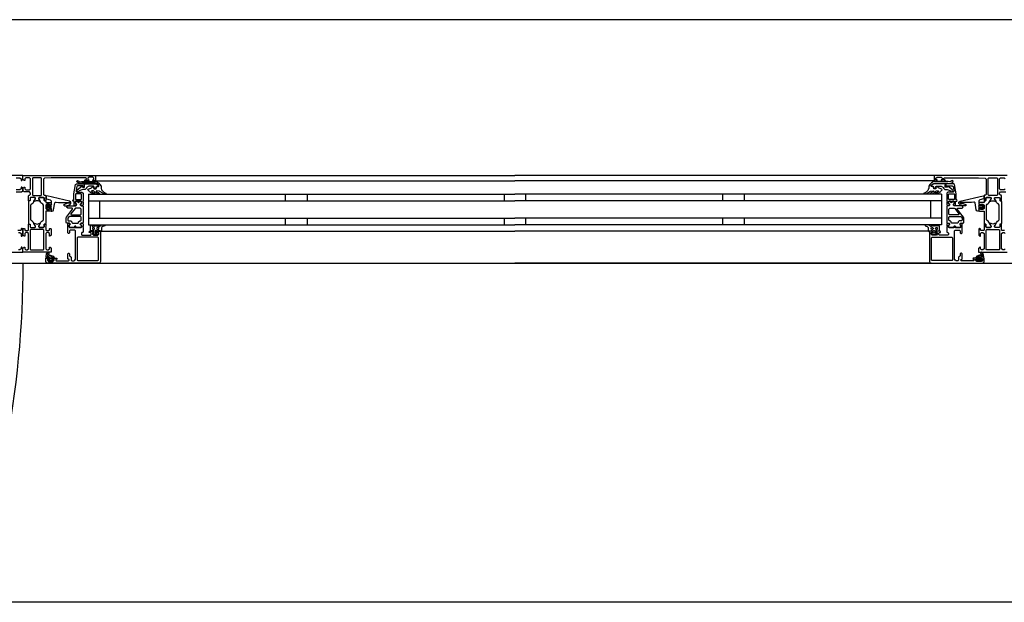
# Model space of a CAD drawing. Header units: millimetres. Extents: x -532 to 413144, y -532 to 654275.
# Tile 149 of 210: x 36897 to 37798, y 29168 to 29700. Entities that reach past the tile are written whole.
import ezdxf

# ---------------------------------------------------------------- set-up
doc = ezdxf.new("R2010")
doc.units = ezdxf.units.MM
doc.header["$LTSCALE"] = 100
for name, color, linetype in [('A-0310-KOZIJN-BU', 7, 'Continuous'), ('A-0410-AFWERKING-GEVEL', 7, 'Continuous'), ('BL313---_BUDEUR', 1, 'Continuous')]:
    doc.layers.add(name, color=color, linetype=linetype)

msp = doc.modelspace()

# ---------------------------------------------------------------- linework, layer by layer
at = {"layer": 'A-0310-KOZIJN-BU'}
for p, q in [((37140, 29540.625), (37140, 29534.625)), ((37160, 29540.625), (37160, 29534.625)), ((37340, 29540.625), (37340, 29534.625)), ((37360, 29534.625), (37360, 29540.625)), ((37540, 29534.625), (37540, 29540.625)), ((37560, 29534.625), (37560, 29540.625)), ((37140, 29518.625), (37140, 29512.625)), ((37160, 29518.625), (37160, 29512.625)), ((37340, 29518.625), (37340, 29512.625)), ((37360, 29512.625), (37360, 29518.625)), ((37540, 29512.625), (37540, 29518.625)), ((37560, 29512.625), (37560, 29518.625))]:
    msp.add_line(p, q, dxfattribs=at)
at = {"layer": 'A-0310-KOZIJN-BU', "ltscale": 10}
for points in [[(40500, 29700), (21600, 29700)], [(36894, 29555.625), (36897.3125, 29555.625), (36898.3125, 29554.625), (36898.3125, 29553.125), (36898.90625, 29553.125), (36900, 29554.21875), (36900, 29557.625), (36834, 29557.625)], [(36917.125, 29554.9375), (36916.625, 29555.4375), (36909.25, 29555.4375), (36908.75, 29554.9375), (36908.75, 29539.9375), (36909.25, 29539.4375), (36916.625, 29539.4375), (36917.125, 29539.9375), (36917.125, 29554.9375)], [(36966, 29557.625), (37350, 29557.625)], [(36966, 29552.625), (37350, 29552.625)], [(37734, 29557.625), (37350, 29557.625)], [(37734, 29552.625), (37350, 29552.625)], [(37800, 29557.625), (37734, 29557.625), (37733.5, 29557.125), (37733.5, 29553.125), (37734, 29552.625), (37735.5, 29552.625), (37736, 29553.125), (37736, 29553.625), (37735, 29553.625), (37735, 29555.125), (37736, 29556.125), (37739.75, 29556.125), (37740.75, 29555.125), (37740.75, 29553.625), (37739.75, 29553.625), (37739.75, 29553.125), (37740.25, 29552.625), (37743.25, 29552.625), (37743.75, 29553.125), (37743.25, 29553.625), (37742.75, 29553.625), (37741.75, 29554.125), (37741.75, 29554.9375), (37742.75, 29555.4375), (37774, 29555.4375), (37780.125, 29555.1875), (37781, 29554.1875), (37781, 29540.125), (37780.5, 29539.625), (37779.5, 29539.625), (37779, 29539.125), (37779, 29537.625), (37779.25, 29536.90625), (37779, 29536.625), (37779, 29534.71875), (37779.375, 29534.4375), (37780.375, 29534.4375), (37780.625, 29534.71875), (37780.625, 29537.125), (37781.125, 29537.625), (37785, 29537.625), (37785.5, 29537.125), (37785.5, 29536.4375), (37784.125, 29534.03125), (37784.125, 29533.9375), (37784.1875, 29533.84375), (37784.25, 29533.8125), (37786.125, 29534.34375), (37787, 29534.53125), (37787.9375, 29534.34375), (37789.75, 29533.84375), (37789.875, 29533.84375), (37789.9375, 29533.9375), (37789.9375, 29534.03125), (37788.5, 29536.4375), (37788.5, 29537.125), (37789, 29537.625), (37792.90625, 29537.625), (37793.40625, 29537.125), (37793.40625, 29534.71875), (37793.71875, 29534.4375), (37794.71875, 29534.4375), (37795, 29534.71875), (37795, 29536.625), (37794.8125, 29537.34375), (37795, 29537.625), (37795, 29539.125), (37794.5, 29539.625), (37794, 29539.625), (37793, 29540.625), (37793, 29541.625), (37794, 29542.625), (37798.8125, 29542.625)], [(37782.875, 29554.9375), (37783.375, 29555.4375), (37790.75, 29555.4375), (37791.25, 29554.9375), (37791.25, 29539.9375), (37790.75, 29539.4375), (37783.375, 29539.4375), (37782.875, 29539.9375), (37782.875, 29554.9375)], [(37798.3125, 29545.4375), (37797.3125, 29544.4375), (37794, 29544.4375), (37793, 29545.4375), (37793, 29554.625), (37794, 29555.625), (37797.3125, 29555.625), (37798.3125, 29554.625)], [(36894, 29542.625), (36898.8125, 29542.625), (36899.8125, 29543.625), (36899.8125, 29545.9375), (36898.8125, 29546.9375), (36898.3125, 29546.9375), (36898.3125, 29545.4375), (36897.3125, 29544.4375), (36894, 29544.4375)], [(36956, 29550.125), (36956, 29547.3125), (36955, 29547.3125), (36955, 29548.3125), (36950.25, 29548.3125), (36949.25, 29547.5), (36948.75, 29544.28125), (36948.75, 29543.03125), (36949.25, 29542.53125), (36954, 29542.53125), (36955, 29541.53125), (36955, 29534.125), (36954.75, 29533.9375), (36954.75, 29533.3125), (36955, 29533.125), (36955, 29530.65625), (36954.75, 29530.40625), (36954.5, 29530.3125), (36953.25, 29530.5), (36952.75, 29530.625), (36952.5, 29531.125), (36952.75, 29531.65625), (36953.5, 29532), (36953.5, 29532.34375), (36953.5, 29533.9375), (36953.25, 29534.125), (36948.5, 29534.125), (36948.25, 29534.03125), (36948.25, 29533.9375), (36948.25, 29532.34375), (36948.25, 29532), (36949, 29531.53125), (36949.25, 29531.125), (36949, 29530.71875), (36948.5, 29530.5), (36947.25, 29530.3125), (36947, 29530.40625), (36947, 29530.65625), (36947, 29533.125), (36947, 29533.3125), (36947, 29533.9375), (36947, 29534.125), (36946, 29534.125), (36945.5, 29534.71875), (36946, 29535.3125), (36946.5, 29535.3125), (36946.5, 29541.03125), (36948, 29549.28125), (36949, 29550.125), (36956, 29550.125)], [(37744, 29550.125), (37744, 29547.3125), (37745, 29547.3125), (37745, 29548.3125), (37749.75, 29548.3125), (37750.75, 29547.5), (37751.25, 29544.28125), (37751.25, 29543.03125), (37750.75, 29542.53125), (37746, 29542.53125), (37745, 29541.53125), (37745, 29534.125), (37745.25, 29533.9375), (37745.25, 29533.3125), (37745, 29533.125), (37745, 29530.65625), (37745.25, 29530.40625), (37745.5, 29530.3125), (37746.75, 29530.5), (37747.25, 29530.625), (37747.5, 29531.125), (37747.25, 29531.65625), (37746.5, 29532), (37746.5, 29532.34375), (37746.5, 29533.9375), (37746.75, 29534.125), (37751.5, 29534.125), (37751.75, 29534.03125), (37751.75, 29533.9375), (37751.75, 29532.34375), (37751.75, 29532), (37751, 29531.53125), (37750.75, 29531.125), (37751, 29530.71875), (37751.5, 29530.5), (37752.75, 29530.3125), (37753, 29530.40625), (37753, 29530.65625), (37753, 29533.125), (37753, 29533.3125), (37753, 29533.9375), (37753, 29534.125), (37754, 29534.125), (37754.5, 29534.71875), (37754, 29535.3125), (37753.5, 29535.3125), (37753.5, 29541.03125), (37752, 29549.28125), (37751, 29550.125), (37744, 29550.125)], [(36930.5, 29533.3125), (36932.5, 29533.09375), (36934.5, 29532.9375), (36936.5, 29532.84375), (36938.5, 29532.8125), (36940.5, 29532.875), (36942.5, 29533), (36942.75, 29532.90625), (36943, 29532.59375), (36942.75, 29532.28125), (36940.75, 29532.34375), (36937.5, 29530.9375), (36937.25, 29530.59375), (36937.75, 29530.25), (36938, 29530.03125), (36939.5, 29529.90625), (36943, 29530.6875), (36944, 29532.1875), (36944, 29533.28125), (36942.75, 29534.3125), (36921.875, 29538.9375), (36921.375, 29538.84375), (36921.25, 29538.46875), (36921.25, 29536.9375), (36921.625, 29536.4375), (36925, 29535.53125), (36925.75, 29534.5625), (36925.75, 29531.3125), (36926.25, 29530.8125), (36925.75, 29530.3125), (36923.875, 29530.3125), (36923.875, 29531.03125), (36923.75, 29531.28125), (36923.375, 29531.28125), (36921.625, 29529.6875), (36921.25, 29528.9375), (36921.625, 29528.15625), (36923.375, 29526.5625), (36923.75, 29526.5625), (36923.875, 29526.8125), (36923.875, 29527.53125), (36925.75, 29527.53125), (36926.25, 29527.03125), (36925.75, 29526.53125), (36925.75, 29524.9375), (36926.625, 29524.9375), (36927.625, 29525.28125), (36928.125, 29526.15625), (36929.25, 29532.53125), (36929.75, 29533.1875), (36930.5, 29533.3125)], [(36945.5, 29527), (36945.5, 29527.5), (36945, 29527.78125), (36941, 29527.78125), (36940, 29528.78125), (36941, 29529.78125), (36946.5, 29529.78125), (36947, 29530.0625), (36948.5, 29530.0625), (36949, 29530.5625), (36949, 29531.4375), (36948.25, 29532.1875), (36948.25, 29533.5625), (36948.75, 29534.0625), (36950, 29534.0625), (36950.25, 29534), (36950.25, 29533.78125), (36950.25, 29533.3125), (36950.5, 29532.875), (36951, 29532.71875), (36951.25, 29532.875), (36951.5, 29533.3125), (36951.5, 29533.8125), (36951.5, 29534), (36951.75, 29534.0625), (36953, 29534.0625), (36953.5, 29533.5625), (36953.5, 29532.1875), (36952.75, 29531.4375), (36952.75, 29530.5625), (36953.25, 29530.0625), (36954.5, 29530.0625), (36955, 29529.5625), (36955, 29514.6875), (36954.5, 29514.1875), (36953.25, 29514.1875), (36952.75, 29513.6875), (36952.75, 29512.8125), (36953.5, 29512.03125), (36953.5, 29510.6875), (36953, 29510.1875), (36948.75, 29510.1875), (36948.5, 29510.3125), (36948.5, 29510.625), (36948.5, 29510.9375), (36948.25, 29511.3125), (36948, 29511.53125), (36947.5, 29511.3125), (36947.25, 29510.9375), (36947.25, 29510.625), (36947.25, 29510.3125), (36947, 29510.1875), (36942.75, 29510.1875), (36942.25, 29510.6875), (36942.25, 29512.03125), (36943, 29512.8125), (36943, 29513.6875), (36942.5, 29514.1875), (36940, 29514.1875), (36939.5, 29514.6875), (36939.5, 29518.53125), (36939.75, 29519.53125), (36945.5, 29527)], [(36960, 29540.625), (37350, 29540.625)], [(36960, 29540.625), (36960, 29512.625)], [(36960, 29534.625), (37350, 29534.625)], [(36970, 29534.625), (36970, 29518.625)], [(37740, 29540.625), (37350, 29540.625)], [(37740, 29534.625), (37350, 29534.625)], [(37730, 29534.625), (37730, 29518.625)], [(37740, 29540.625), (37740, 29512.625)], [(37754.5, 29527), (37754.5, 29527.5), (37755, 29527.78125), (37759, 29527.78125), (37760, 29528.78125), (37759, 29529.78125), (37753.5, 29529.78125), (37753, 29530.0625), (37751.5, 29530.0625), (37751, 29530.5625), (37751, 29531.4375), (37751.75, 29532.1875), (37751.75, 29533.5625), (37751.25, 29534.0625), (37750, 29534.0625), (37749.75, 29534), (37749.75, 29533.78125), (37749.75, 29533.3125), (37749.5, 29532.875), (37749, 29532.71875), (37748.75, 29532.875), (37748.5, 29533.3125), (37748.5, 29533.8125), (37748.5, 29534), (37748.25, 29534.0625), (37747, 29534.0625), (37746.5, 29533.5625), (37746.5, 29532.1875), (37747.25, 29531.4375), (37747.25, 29530.5625), (37746.75, 29530.0625), (37745.5, 29530.0625), (37745, 29529.5625), (37745, 29514.6875), (37745.5, 29514.1875), (37746.75, 29514.1875), (37747.25, 29513.6875), (37747.25, 29512.8125), (37746.5, 29512.03125), (37746.5, 29510.6875), (37747, 29510.1875), (37751.25, 29510.1875), (37751.5, 29510.3125), (37751.5, 29510.625), (37751.5, 29510.9375), (37751.75, 29511.3125), (37752, 29511.53125), (37752.5, 29511.3125), (37752.75, 29510.9375), (37752.75, 29510.625), (37752.75, 29510.3125), (37753, 29510.1875), (37757.25, 29510.1875), (37757.75, 29510.6875), (37757.75, 29512.03125), (37757, 29512.8125), (37757, 29513.6875), (37757.5, 29514.1875), (37760, 29514.1875), (37760.5, 29514.6875), (37760.5, 29518.53125), (37760.25, 29519.53125), (37754.5, 29527)], [(37769.5, 29533.3125), (37767.5, 29533.09375), (37765.5, 29532.9375), (37763.5, 29532.84375), (37761.5, 29532.8125), (37759.5, 29532.875), (37757.5, 29533), (37757.25, 29532.90625), (37757, 29532.59375), (37757.25, 29532.28125), (37759.25, 29532.34375), (37762.5, 29530.9375), (37762.75, 29530.59375), (37762.25, 29530.25), (37762, 29530.03125), (37760.5, 29529.90625), (37757, 29530.6875), (37756, 29532.1875), (37756, 29533.28125), (37757.25, 29534.3125), (37778.125, 29538.9375), (37778.625, 29538.84375), (37778.75, 29538.46875), (37778.75, 29536.9375), (37778.375, 29536.4375), (37775, 29535.53125), (37774.25, 29534.5625), (37774.25, 29531.3125), (37773.75, 29530.8125), (37774.25, 29530.3125), (37776.125, 29530.3125), (37776.125, 29531.03125), (37776.25, 29531.28125), (37776.625, 29531.28125), (37778.375, 29529.6875), (37778.75, 29528.9375), (37778.375, 29528.15625), (37776.625, 29526.5625), (37776.25, 29526.5625), (37776.125, 29526.8125), (37776.125, 29527.53125), (37774.25, 29527.53125), (37773.75, 29527.03125), (37774.25, 29526.53125), (37774.25, 29524.9375), (37773.375, 29524.9375), (37772.375, 29525.28125), (37771.875, 29526.15625), (37770.75, 29532.53125), (37770.25, 29533.1875), (37769.5, 29533.3125)], [(36925.625, 29529.53125), (36926.25, 29528.9375), (36925.625, 29528.3125), (36922.875, 29528.3125), (36922.25, 29528.9375), (36922.875, 29529.53125), (36925.625, 29529.53125)], [(36952.75, 29521.78125), (36953.25, 29522.28125), (36953.25, 29526.78125), (36952.25, 29527.78125), (36948.25, 29527.78125), (36947.75, 29527.59375), (36944, 29522.59375), (36944, 29522.0625), (36944.5, 29521.78125), (36952.75, 29521.78125)], [(37747.25, 29521.78125), (37746.75, 29522.28125), (37746.75, 29526.78125), (37747.75, 29527.78125), (37751.75, 29527.78125), (37752.25, 29527.59375), (37756, 29522.59375), (37756, 29522.0625), (37755.5, 29521.78125), (37747.25, 29521.78125)], [(37774.375, 29529.53125), (37773.75, 29528.9375), (37774.375, 29528.3125), (37777.125, 29528.3125), (37777.75, 29528.9375), (37777.125, 29529.53125), (37774.375, 29529.53125)], [(36960, 29518.625), (37350, 29518.625)], [(37740, 29518.625), (37350, 29518.625)], [(36896, 29505.625), (36897.3125, 29505.625), (36898.3125, 29504.625), (36898.3125, 29502.125), (36898.8125, 29502.125), (36899.8125, 29503.125), (36899.8125, 29508.8125), (36899.3125, 29509.3125), (36898.8125, 29509.3125), (36898.3125, 29508.8125), (36898.3125, 29507.8125), (36897.8125, 29507.3125), (36895.5, 29507.3125)], [(36971, 29506.125), (36971, 29479.125), (36970.5, 29477.9375), (36969.5, 29477.625), (36922.5, 29477.625), (36921.25, 29478.1875), (36921, 29479.125), (36921, 29482.125), (36923, 29482.125), (36923.5, 29481.625), (36923.5, 29481.125), (36922.5, 29481.125), (36922.5, 29480.125), (36923.5, 29479.125), (36927.5, 29479.125), (36928.5, 29480.125), (36928.5, 29481.125), (36927.5, 29481.125), (36927.5, 29481.625), (36928, 29482.125), (36930.75, 29482.125), (36931.125, 29481.96875), (36931.25, 29481.625), (36931.125, 29481.28125), (36930.75, 29481.125), (36930.5, 29481.125), (36930.125, 29480.96875), (36930, 29480.625), (36930, 29480.125), (36930.5, 29479.625), (36941.75, 29479.625), (36942.25, 29480.125), (36942.25, 29480.625), (36941, 29481.625), (36941, 29486.125), (36941.5, 29486.625), (36942.25, 29486.625), (36942.75, 29486.125), (36942.75, 29484.125), (36943.25, 29483.625), (36943.75, 29483.625), (36944.25, 29483.125), (36944.25, 29480.125), (36944.75, 29479.625), (36946.5, 29479.625), (36947.5, 29480.1875), (36948, 29481.125), (36948, 29507.125), (36947.5, 29507.625), (36943.25, 29507.625), (36942.75, 29507.125), (36942.75, 29505.125), (36942.25, 29504.625), (36941.5, 29504.625), (36941, 29505.125), (36941, 29510.125), (36941, 29510.3125), (36941, 29510.9375), (36941, 29511.125), (36941, 29513.59375), (36941, 29513.9375), (36941.25, 29513.9375), (36942.5, 29513.75), (36943, 29513.625), (36943.25, 29513.125), (36943, 29512.6875), (36942.25, 29512.25), (36942.25, 29511.90625), (36942.25, 29510.3125), (36942.5, 29510.125), (36953.25, 29510.125), (36953.5, 29510.3125), (36953.5, 29511.90625), (36953.5, 29512.25), (36952.75, 29512.59375), (36952.5, 29513.125), (36952.75, 29513.625), (36953.25, 29513.75), (36954.5, 29513.9375), (36954.75, 29513.84375), (36955, 29513.59375), (36955, 29511.125), (36954.75, 29510.9375), (36954.75, 29510.3125), (36955, 29510.125), (36955, 29505.9375), (36954.5, 29505.4375), (36954, 29505.4375), (36953.5, 29504.9375), (36953.5, 29503.625), (36954, 29503.125), (36962, 29503.125), (36962.5, 29503.625), (36962.5, 29504.9375), (36962, 29505.4375), (36960.75, 29505.4375), (36960.75, 29506.125), (36961.25, 29506.625), (36964, 29506.625), (36964.5, 29506.125), (36964.5, 29505.625), (36963.75, 29505.625), (36963.75, 29504.125), (36964.5, 29503.125), (36968.5, 29503.125), (36969.5, 29504.125), (36969.5, 29505.625), (36968.5, 29505.625), (36968.5, 29506.125), (36969, 29506.625), (36970.5, 29506.625), (36971, 29506.125)], [(36960, 29512.625), (37350, 29512.625)], [(37740, 29512.625), (37350, 29512.625)], [(37729, 29506.125), (37729, 29479.125), (37729.5, 29477.9375), (37730.5, 29477.625), (37777.5, 29477.625), (37778.75, 29478.1875), (37779, 29479.125), (37779, 29482.125), (37777, 29482.125), (37776.5, 29481.625), (37776.5, 29481.125), (37777.5, 29481.125), (37777.5, 29480.125), (37776.5, 29479.125), (37772.5, 29479.125), (37771.5, 29480.125), (37771.5, 29481.125), (37772.5, 29481.125), (37772.5, 29481.625), (37772, 29482.125), (37769.25, 29482.125), (37768.875, 29481.96875), (37768.75, 29481.625), (37768.875, 29481.28125), (37769.25, 29481.125), (37769.5, 29481.125), (37769.875, 29480.96875), (37770, 29480.625), (37770, 29480.125), (37769.5, 29479.625), (37758.25, 29479.625), (37757.75, 29480.125), (37757.75, 29480.625), (37759, 29481.625), (37759, 29486.125), (37758.5, 29486.625), (37757.75, 29486.625), (37757.25, 29486.125), (37757.25, 29484.125), (37756.75, 29483.625), (37756.25, 29483.625), (37755.75, 29483.125), (37755.75, 29480.125), (37755.25, 29479.625), (37753.5, 29479.625), (37752.5, 29480.1875), (37752, 29481.125), (37752, 29507.125), (37752.5, 29507.625), (37756.75, 29507.625), (37757.25, 29507.125), (37757.25, 29505.125), (37757.75, 29504.625), (37758.5, 29504.625), (37759, 29505.125), (37759, 29510.125), (37759, 29510.3125), (37759, 29510.9375), (37759, 29511.125), (37759, 29513.59375), (37759, 29513.9375), (37758.75, 29513.9375), (37757.5, 29513.75), (37757, 29513.625), (37756.75, 29513.125), (37757, 29512.6875), (37757.75, 29512.25), (37757.75, 29511.90625), (37757.75, 29510.3125), (37757.5, 29510.125), (37746.75, 29510.125), (37746.5, 29510.3125), (37746.5, 29511.90625), (37746.5, 29512.25), (37747.25, 29512.59375), (37747.5, 29513.125), (37747.25, 29513.625), (37746.75, 29513.75), (37745.5, 29513.9375), (37745.25, 29513.84375), (37745, 29513.59375), (37745, 29511.125), (37745.25, 29510.9375), (37745.25, 29510.3125), (37745, 29510.125), (37745, 29505.9375), (37745.5, 29505.4375), (37746, 29505.4375), (37746.5, 29504.9375), (37746.5, 29503.625), (37746, 29503.125), (37738, 29503.125), (37737.5, 29503.625), (37737.5, 29504.9375), (37738, 29505.4375), (37739.25, 29505.4375), (37739.25, 29506.125), (37738.75, 29506.625), (37736, 29506.625), (37735.5, 29506.125), (37735.5, 29505.625), (37736.25, 29505.625), (37736.25, 29504.125), (37735.5, 29503.125), (37731.5, 29503.125), (37730.5, 29504.125), (37730.5, 29505.625), (37731.5, 29505.625), (37731.5, 29506.125), (37731, 29506.625), (37729.5, 29506.625), (37729, 29506.125)], [(37797.8125, 29507.3125), (37795.5, 29507.3125), (37795, 29507.8125), (37795, 29510.125), (37794.8125, 29510.84375), (37795, 29511.125), (37795, 29513.03125), (37794.71875, 29513.3125), (37793.71875, 29513.3125), (37793.40625, 29513.03125), (37793.40625, 29510.625), (37792.90625, 29510.125), (37789, 29510.125), (37788.5, 29510.625), (37788.5, 29511.3125), (37789.9375, 29513.71875), (37789.9375, 29513.78125), (37789.9375, 29513.84375), (37789.8125, 29513.9375), (37788.625, 29513.6875), (37787, 29513.21875), (37785.4375, 29513.6875), (37784.3125, 29513.90625), (37784.125, 29513.71875), (37785.5, 29511.3125), (37785.5, 29510.625), (37785, 29510.125), (37781.125, 29510.125), (37780.625, 29510.625), (37780.625, 29513.03125), (37780.375, 29513.3125), (37779.375, 29513.3125), (37779, 29513.03125), (37779, 29511.125), (37779.25, 29510.40625), (37779, 29510.125), (37779, 29507.8125), (37778.5, 29507.3125), (37776.25, 29507.3125), (37775.75, 29507.8125), (37775.75, 29508.8125), (37775.25, 29509.3125), (37774.75, 29509.3125), (37774.25, 29508.8125), (37774.25, 29503.125), (37775.25, 29502.125), (37775.75, 29502.125), (37775.75, 29504.625), (37776.75, 29505.625), (37778, 29505.625), (37779, 29504.625), (37779, 29497.625), (37779, 29496.625), (37779, 29490.625), (37778, 29489.625), (37776.75, 29489.625), (37775.75, 29490.625), (37775.75, 29492.125), (37775.125, 29492.125), (37774, 29491.03125), (37774, 29487.625), (37800, 29487.625)], [(36971.5, 29506.625), (37350, 29506.625)], [(37728.5, 29506.625), (37350, 29506.625)], [(37798.3125, 29490.625), (37797.3125, 29489.625), (37796, 29489.625), (37795, 29490.625), (37795, 29496.625), (37795, 29497.625), (37795, 29504.625), (37796, 29505.625), (37797.3125, 29505.625), (37798.3125, 29504.625)], [(36874, 29487.625), (36900, 29487.625), (36900, 29491.03125), (36898.90625, 29492.125), (36898.3125, 29492.125), (36898.3125, 29490.625), (36897.3125, 29489.625), (36896, 29489.625)], [(36924, 29483.03125), (36924, 29482.5), (36924.125, 29482.4375), (36926.75, 29482.4375), (36926.875, 29482.5), (36926.875, 29483.25), (36926.75, 29483.4375), (36922.5, 29485.03125), (36922.375, 29485), (36922.375, 29484.9375), (36922.125, 29483.75), (36922.25, 29483.53125), (36923.5, 29483.53125), (36924, 29483.03125)], [(36924.25, 29481.3125), (36924.25, 29480.53125), (36924.375, 29480.3125), (36926.625, 29480.3125), (36926.875, 29480.5), (36926.875, 29481.3125), (36926.5, 29481.71875), (36924.625, 29481.71875), (36924.25, 29481.3125)], [(37776, 29483.03125), (37776, 29482.5), (37775.875, 29482.4375), (37773.25, 29482.4375), (37773.125, 29482.5), (37773.125, 29483.25), (37773.25, 29483.4375), (37777.5, 29485.03125), (37777.625, 29485), (37777.625, 29484.9375), (37777.875, 29483.75), (37777.75, 29483.53125), (37776.5, 29483.53125), (37776, 29483.03125)], [(37775.75, 29481.3125), (37775.75, 29480.53125), (37775.625, 29480.3125), (37773.375, 29480.3125), (37773.125, 29480.5), (37773.125, 29481.3125), (37773.5, 29481.71875), (37775.375, 29481.71875), (37775.75, 29481.3125)], [(36969.5, 29477.625), (37350, 29477.625)], [(37730.5, 29477.625), (37350, 29477.625)]]:
    msp.add_lwpolyline(points, dxfattribs=at)
for points in [[(36905, 29537.625), (36905, 29539.125), (36905.5, 29539.625), (36906, 29539.625), (36907, 29540.625), (36907, 29541.625), (36906, 29542.625), (36901.1875, 29542.625), (36900.1875, 29543.625), (36900.1875, 29545.9375), (36901.1875, 29546.9375), (36901.6875, 29546.9375), (36901.6875, 29545.4375), (36902.6875, 29544.4375), (36906, 29544.4375), (36907, 29545.4375), (36907, 29554.625), (36906, 29555.625), (36902.6875, 29555.625), (36901.6875, 29554.625), (36901.6875, 29553.125), (36901.09375, 29553.125), (36900, 29554.21875), (36900, 29557.625), (36966, 29557.625), (36966.5, 29557.125), (36966.5, 29553.125), (36966, 29552.625), (36964.5, 29552.625), (36964, 29553.125), (36964, 29553.625), (36965, 29553.625), (36965, 29555.125), (36964, 29556.125), (36960.25, 29556.125), (36959.25, 29555.125), (36959.25, 29553.625), (36960.25, 29553.625), (36960.25, 29553.125), (36959.75, 29552.625), (36956.75, 29552.625), (36956.25, 29553.125), (36956.75, 29553.625), (36957.25, 29553.625), (36958.25, 29554.125), (36958.25, 29554.9375), (36957.25, 29555.4375), (36926, 29555.4375), (36919.875, 29555.1875), (36919, 29554.1875), (36919, 29540.125), (36919.5, 29539.625), (36920.5, 29539.625), (36921, 29539.125), (36921, 29537.625), (36920.75, 29536.90625), (36921, 29536.625), (36921, 29534.71875), (36920.625, 29534.4375), (36919.625, 29534.4375), (36919.375, 29534.71875), (36919.375, 29537.125), (36918.875, 29537.625), (36915, 29537.625), (36914.5, 29537.125), (36914.5, 29536.4375), (36915.875, 29534.03125), (36915.875, 29533.9375), (36915.8125, 29533.84375), (36915.75, 29533.8125), (36913.875, 29534.34375), (36913, 29534.53125), (36912.0625, 29534.34375), (36910.25, 29533.84375), (36910.125, 29533.84375), (36910.0625, 29533.9375), (36910.0625, 29534.03125), (36911.5, 29536.4375), (36911.5, 29537.125), (36911, 29537.625), (36907.09375, 29537.625), (36906.59375, 29537.125), (36906.59375, 29534.71875), (36906.28125, 29534.4375), (36905.28125, 29534.4375), (36905, 29534.71875), (36905, 29536.625), (36905.1875, 29537.34375)], [(36966, 29550.53125), (36954, 29550.53125), (36952.25, 29550.1875), (36951.5, 29550.25), (36949.5, 29551.5625), (36949.25, 29552.40625), (36950, 29552.9375), (36950.5, 29552.78125), (36952, 29551.8125), (36952.25, 29551.75), (36952.25, 29551.75), (36953.75, 29552.03125), (36966, 29552.03125), (36967.5, 29551.75), (36969, 29551), (36969.5, 29550.71875), (36970.5, 29549.4375), (36971.5, 29547.84375), (36971.5, 29546.5), (36971.5, 29545.8125), (36972, 29545.1875), (36972, 29544.53125), (36972.5, 29543.9375), (36973, 29543.40625), (36973.5, 29542.90625), (36974, 29542.4375), (36974.5, 29542.03125), (36975, 29541.6875), (36976, 29541.4375), (36976, 29540.9375), (36975.5, 29540.75), (36974.5, 29540.96875), (36973.5, 29541.25), (36973, 29541.625), (36972, 29542.03125), (36971.5, 29542.53125), (36970.5, 29543.09375), (36970, 29543.25), (36967.5, 29543.53125), (36967, 29543.34375), (36967, 29543.09375), (36967.5, 29542.65625), (36968.5, 29542.28125), (36969, 29542), (36969.5, 29541.75), (36970.5, 29541.3125), (36970.5, 29541.125), (36970, 29540.75), (36969.5, 29540.84375), (36968.5, 29541.03125), (36968, 29541.25), (36967.5, 29541.5625), (36966.5, 29541.9375), (36966, 29542.375), (36965.5, 29542.84375), (36965, 29543.40625), (36964.5, 29543.53125), (36963, 29543.53125), (36962.75, 29543.34375), (36962.75, 29543.0625), (36963.25, 29542.65625), (36963.75, 29542.3125), (36964, 29542.03125), (36964.5, 29541.8125), (36965.5, 29541.6875), (36965.5, 29541.0625), (36965, 29540.75), (36964, 29540.96875), (36963.5, 29541.21875), (36963, 29541.53125), (36962.25, 29541.90625), (36961.75, 29542.3125), (36961, 29542.78125), (36960.5, 29543.3125), (36960, 29543.875), (36959.25, 29544.6875), (36959.75, 29545.15625), (36960.5, 29545.40625), (36961.25, 29545.6875), (36962, 29546), (36962.75, 29546.40625), (36963.25, 29546.84375), (36964, 29547.3125), (36964.5, 29547.65625), (36964.5, 29547.59375), (36965, 29547.3125), (36965, 29545.65625), (36965, 29545.34375), (36967, 29545.34375), (36967, 29545.65625), (36967, 29547.15625), (36967.5, 29547.4375), (36969, 29547.4375), (36969.5, 29547.75), (36969.5, 29548.46875), (36969.5, 29548.75), (36968, 29549.9375), (36968, 29550.09375)], [(37734, 29550.53125), (37746, 29550.53125), (37747.75, 29550.1875), (37748.5, 29550.25), (37750.5, 29551.5625), (37750.75, 29552.40625), (37750, 29552.9375), (37749.5, 29552.78125), (37748, 29551.8125), (37747.75, 29551.75), (37747.75, 29551.75), (37746.25, 29552.03125), (37734, 29552.03125), (37732.5, 29551.75), (37731, 29551), (37730.5, 29550.71875), (37729.5, 29549.4375), (37728.5, 29547.84375), (37728.5, 29546.5), (37728.5, 29545.8125), (37728, 29545.1875), (37728, 29544.53125), (37727.5, 29543.9375), (37727, 29543.40625), (37726.5, 29542.90625), (37726, 29542.4375), (37725.5, 29542.03125), (37725, 29541.6875), (37724, 29541.4375), (37724, 29540.9375), (37724.5, 29540.75), (37725.5, 29540.96875), (37726.5, 29541.25), (37727, 29541.625), (37728, 29542.03125), (37728.5, 29542.53125), (37729.5, 29543.09375), (37730, 29543.25), (37732.5, 29543.53125), (37733, 29543.34375), (37733, 29543.09375), (37732.5, 29542.65625), (37731.5, 29542.28125), (37731, 29542), (37730.5, 29541.75), (37729.5, 29541.3125), (37729.5, 29541.125), (37730, 29540.75), (37730.5, 29540.84375), (37731.5, 29541.03125), (37732, 29541.25), (37732.5, 29541.5625), (37733.5, 29541.9375), (37734, 29542.375), (37734.5, 29542.84375), (37735, 29543.40625), (37735.5, 29543.53125), (37737, 29543.53125), (37737.25, 29543.34375), (37737.25, 29543.0625), (37736.75, 29542.65625), (37736.25, 29542.3125), (37736, 29542.03125), (37735.5, 29541.8125), (37734.5, 29541.6875), (37734.5, 29541.0625), (37735, 29540.75), (37736, 29540.96875), (37736.5, 29541.21875), (37737, 29541.53125), (37737.75, 29541.90625), (37738.25, 29542.3125), (37739, 29542.78125), (37739.5, 29543.3125), (37740, 29543.875), (37740.75, 29544.6875), (37740.25, 29545.15625), (37739.5, 29545.40625), (37738.75, 29545.6875), (37738, 29546), (37737.25, 29546.40625), (37736.75, 29546.84375), (37736, 29547.3125), (37735.5, 29547.65625), (37735.5, 29547.59375), (37735, 29547.3125), (37735, 29545.65625), (37735, 29545.34375), (37733, 29545.34375), (37733, 29545.65625), (37733, 29547.15625), (37732.5, 29547.4375), (37731, 29547.4375), (37730.5, 29547.75), (37730.5, 29548.46875), (37730.5, 29548.75), (37732, 29549.9375), (37732, 29550.09375)], [(36957, 29544.9375), (36954.75, 29544.9375), (36951.5, 29543.625), (36951, 29542.90625), (36950.5, 29542.625), (36949.75, 29542.90625), (36949.5, 29543.625), (36949.75, 29544.34375), (36949.75, 29544.4375), (36954, 29547.8125), (36954.5, 29547.8125), (36954.5, 29546.9375), (36956.5, 29546.9375), (36956.5, 29549.03125), (36956.25, 29549.3125), (36956.25, 29550.125), (36966, 29550.125), (36967.5, 29549.71875), (36969, 29548.5625), (36969, 29548), (36968.5, 29547.625), (36967.5, 29547.625), (36967, 29547.125), (36967, 29546.125), (36966.5, 29545.625), (36965.5, 29545.625), (36965, 29546.125), (36965, 29547.4375), (36964.5, 29547.9375), (36960.25, 29547.9375), (36958.25, 29546.8125), (36958.25, 29546.09375)], [(37743, 29544.9375), (37745.25, 29544.9375), (37748.5, 29543.625), (37749, 29542.90625), (37749.5, 29542.625), (37750.25, 29542.90625), (37750.5, 29543.625), (37750.25, 29544.34375), (37750.25, 29544.4375), (37746, 29547.8125), (37745.5, 29547.8125), (37745.5, 29546.9375), (37743.5, 29546.9375), (37743.5, 29549.03125), (37743.75, 29549.3125), (37743.75, 29550.125), (37734, 29550.125), (37732.5, 29549.71875), (37731, 29548.5625), (37731, 29548), (37731.5, 29547.625), (37732.5, 29547.625), (37733, 29547.125), (37733, 29546.125), (37733.5, 29545.625), (37734.5, 29545.625), (37735, 29546.125), (37735, 29547.4375), (37735.5, 29547.9375), (37739.75, 29547.9375), (37741.75, 29546.8125), (37741.75, 29546.09375)], [(36906.28125, 29513.3125), (36906.59375, 29513.03125), (36906.59375, 29510.625), (36907.09375, 29510.125), (36910.625, 29510.125), (36911.4375, 29510.84375), (36911.3125, 29511.65625), (36909.375, 29515.0625), (36908.625, 29515.84375), (36907.6875, 29516.375), (36907.1875, 29517.25), (36907.1875, 29530.5), (36907.6875, 29531.375), (36908.625, 29531.90625), (36909.375, 29532.6875), (36911.3125, 29536.09375), (36911.3125, 29537.1875), (36910.625, 29537.625), (36907.09375, 29537.625), (36906.59375, 29537.125), (36906.59375, 29534.71875), (36906.28125, 29534.4375), (36905.5, 29534.4375), (36905, 29533.9375), (36905, 29513.8125), (36905.5, 29513.3125)], [(36919.625, 29513.3125), (36919.375, 29513.03125), (36919.375, 29510.625), (36918.875, 29510.125), (36915.3125, 29510.125), (36914.5, 29510.84375), (36914.625, 29511.65625), (36916.5, 29515.0625), (36917.25, 29515.84375), (36918.25, 29516.375), (36918.75, 29517.25), (36918.75, 29530.5), (36918.25, 29531.375), (36917.25, 29531.90625), (36916.5, 29532.6875), (36914.625, 29536.09375), (36914.625, 29537.1875), (36915.3125, 29537.625), (36918.875, 29537.625), (36919.375, 29537.125), (36919.375, 29534.71875), (36919.625, 29534.4375), (36920.5, 29534.4375), (36921, 29533.9375), (36921, 29532.9375), (36925.25, 29532.9375), (36925.75, 29532.4375), (36925.75, 29531.59375), (36925, 29530.625), (36924.25, 29530.4375), (36924.25, 29531.4375), (36922, 29531.4375), (36921, 29530.4375), (36921, 29527.4375), (36922, 29526.4375), (36924.25, 29526.4375), (36924.25, 29527.4375), (36925, 29527.21875), (36925.75, 29526.25), (36925.75, 29525.4375), (36925.25, 29524.9375), (36921, 29524.9375), (36921, 29513.8125), (36920.5, 29513.3125)], [(36948, 29540.53125), (36948, 29536.125), (36948.5, 29535.625), (36953, 29535.625), (36953.5, 29536.125), (36953.5, 29540.53125), (36953, 29541.03125), (36948.5, 29541.03125)], [(36951, 29532.71875), (36951.25, 29532.84375), (36951.5, 29533.375), (36951.25, 29533.75), (36950.75, 29533.90625), (36950.5, 29533.75), (36950.25, 29533.375), (36950.5, 29532.84375)], [(37752, 29540.53125), (37752, 29536.125), (37751.5, 29535.625), (37747, 29535.625), (37746.5, 29536.125), (37746.5, 29540.53125), (37747, 29541.03125), (37751.5, 29541.03125)], [(37749, 29532.71875), (37748.75, 29532.84375), (37748.5, 29533.375), (37748.75, 29533.75), (37749.25, 29533.90625), (37749.5, 29533.75), (37749.75, 29533.375), (37749.5, 29532.84375)], [(37780.375, 29513.3125), (37780.625, 29513.03125), (37780.625, 29510.625), (37781.125, 29510.125), (37784.6875, 29510.125), (37785.5, 29510.84375), (37785.375, 29511.65625), (37783.5, 29515.0625), (37782.75, 29515.84375), (37781.75, 29516.375), (37781.25, 29517.25), (37781.25, 29530.5), (37781.75, 29531.375), (37782.75, 29531.90625), (37783.5, 29532.6875), (37785.375, 29536.09375), (37785.375, 29537.1875), (37784.6875, 29537.625), (37781.125, 29537.625), (37780.625, 29537.125), (37780.625, 29534.71875), (37780.375, 29534.4375), (37779.5, 29534.4375), (37779, 29533.9375), (37779, 29532.9375), (37774.75, 29532.9375), (37774.25, 29532.4375), (37774.25, 29531.59375), (37775, 29530.625), (37775.75, 29530.4375), (37775.75, 29531.4375), (37778, 29531.4375), (37779, 29530.4375), (37779, 29527.4375), (37778, 29526.4375), (37775.75, 29526.4375), (37775.75, 29527.4375), (37775, 29527.21875), (37774.25, 29526.25), (37774.25, 29525.4375), (37774.75, 29524.9375), (37779, 29524.9375), (37779, 29513.8125), (37779.5, 29513.3125)], [(37793.71875, 29513.3125), (37793.40625, 29513.03125), (37793.40625, 29510.625), (37792.90625, 29510.125), (37789.375, 29510.125), (37788.5625, 29510.84375), (37788.6875, 29511.65625), (37790.625, 29515.0625), (37791.375, 29515.84375), (37792.3125, 29516.375), (37792.8125, 29517.25), (37792.8125, 29530.5), (37792.3125, 29531.375), (37791.375, 29531.90625), (37790.625, 29532.6875), (37788.6875, 29536.09375), (37788.6875, 29537.1875), (37789.375, 29537.625), (37792.90625, 29537.625), (37793.40625, 29537.125), (37793.40625, 29534.71875), (37793.71875, 29534.4375), (37794.5, 29534.4375), (37795, 29533.9375), (37795, 29513.8125), (37794.5, 29513.3125)], [(36952.75, 29520.1875), (36942.5, 29520.1875), (36942, 29520), (36941, 29518.78125), (36941, 29518.5), (36941, 29516.6875), (36941.5, 29516.1875), (36943.75, 29516.1875), (36944.75, 29515.1875), (36944.75, 29514.6875), (36945.25, 29514.1875), (36950.5, 29514.1875), (36951, 29514.6875), (36951, 29515.1875), (36952, 29516.1875), (36952.75, 29516.1875), (36953.25, 29516.6875), (36953.25, 29519.6875)], [(37747.25, 29520.1875), (37757.5, 29520.1875), (37758, 29520), (37759, 29518.78125), (37759, 29518.5), (37759, 29516.6875), (37758.5, 29516.1875), (37756.25, 29516.1875), (37755.25, 29515.1875), (37755.25, 29514.6875), (37754.75, 29514.1875), (37749.5, 29514.1875), (37749, 29514.6875), (37749, 29515.1875), (37748, 29516.1875), (37747.25, 29516.1875), (37746.75, 29516.6875), (37746.75, 29519.6875)], [(36921, 29510.125), (36921, 29507.8125), (36921.5, 29507.3125), (36923.75, 29507.3125), (36924.25, 29507.8125), (36924.25, 29508.8125), (36924.75, 29509.3125), (36925.25, 29509.3125), (36925.75, 29508.8125), (36925.75, 29503.125), (36924.75, 29502.125), (36924.25, 29502.125), (36924.25, 29504.625), (36923.25, 29505.625), (36922, 29505.625), (36921, 29504.625), (36921, 29497.625), (36921, 29496.625), (36921, 29490.625), (36922, 29489.625), (36923.25, 29489.625), (36924.25, 29490.625), (36924.25, 29492.125), (36924.875, 29492.125), (36926, 29491.03125), (36926, 29487.625), (36900, 29487.625), (36900, 29491.03125), (36901.09375, 29492.125), (36901.6875, 29492.125), (36901.6875, 29490.625), (36902.6875, 29489.625), (36904, 29489.625), (36905, 29490.625), (36905, 29496.625), (36905, 29497.625), (36905, 29504.625), (36904, 29505.625), (36902.6875, 29505.625), (36901.6875, 29504.625), (36901.6875, 29502.125), (36901.1875, 29502.125), (36900.1875, 29503.125), (36900.1875, 29508.8125), (36900.6875, 29509.3125), (36901.1875, 29509.3125), (36901.6875, 29508.8125), (36901.6875, 29507.8125), (36902.1875, 29507.3125), (36904.5, 29507.3125), (36905, 29507.8125), (36905, 29510.125), (36905.1875, 29510.84375), (36905, 29511.125), (36905, 29513.03125), (36905.28125, 29513.3125), (36906.28125, 29513.3125), (36906.59375, 29513.03125), (36906.59375, 29510.625), (36907.09375, 29510.125), (36911, 29510.125), (36911.5, 29510.625), (36911.5, 29511.3125), (36910.0625, 29513.71875), (36910.0625, 29513.78125), (36910.0625, 29513.84375), (36910.1875, 29513.9375), (36911.375, 29513.6875), (36913, 29513.21875), (36914.5625, 29513.6875), (36915.6875, 29513.90625), (36915.875, 29513.71875), (36914.5, 29511.3125), (36914.5, 29510.625), (36915, 29510.125), (36918.875, 29510.125), (36919.375, 29510.625), (36919.375, 29513.03125), (36919.625, 29513.3125), (36920.625, 29513.3125), (36921, 29513.03125), (36921, 29511.125), (36920.75, 29510.40625)], [(36918.625, 29508.3125), (36907.28125, 29508.3125), (36906.78125, 29507.8125), (36906.78125, 29490.125), (36907.28125, 29489.625), (36918.625, 29489.625), (36919.125, 29490.125), (36919.125, 29507.8125)], [(36948, 29510.3125), (36948.25, 29510.4375), (36948.5, 29510.96875), (36948.25, 29511.34375), (36947.75, 29511.5), (36947.5, 29511.34375), (36947.25, 29510.96875), (36947.5, 29510.4375)], [(36972, 29507.4375), (36971.5, 29506.4375), (36971, 29506.03125), (36971, 29506.9375), (36969.5, 29506.9375), (36969, 29507.40625), (36968.5, 29507.40625), (36968.5, 29506.9375), (36968.5, 29505.625), (36968.5, 29505.3125), (36968.5, 29505.3125), (36969, 29505.09375), (36969, 29504.8125), (36968, 29503.78125), (36967.5, 29503.625), (36966, 29503.625), (36965.5, 29503.78125), (36964.5, 29504.8125), (36964.5, 29505), (36964.5, 29505.25), (36965, 29505.40625), (36965, 29505.625), (36965, 29506.9375), (36965, 29507.40625), (36964.5, 29507.40625), (36964, 29506.9375), (36962.25, 29506.9375), (36961.75, 29507.21875), (36961.75, 29511.21875), (36962.5, 29512.21875), (36962.75, 29512.4375), (36963.25, 29512.21875), (36963.5, 29511.4375), (36963.75, 29511.21875), (36964, 29511.4375), (36964.5, 29512.21875), (36964.5, 29512.4375), (36965, 29512.21875), (36965.5, 29511.4375), (36965.5, 29511.21875), (36966, 29511.4375), (36966.5, 29512.21875), (36966.5, 29512.4375), (36967, 29512.21875), (36967.5, 29511.4375), (36967.5, 29511.21875), (36968, 29511.4375), (36968.5, 29512.21875), (36968.5, 29512.4375), (36969, 29512.15625), (36969, 29511.3125), (36969.5, 29510.8125), (36971, 29511.9375), (36972, 29512.4375), (36975, 29512.4375), (36975, 29512), (36975, 29511.78125), (36975, 29511.5625), (36974, 29511.46875), (36973.5, 29511.34375), (36972, 29509.96875)], [(36964, 29508.4375), (36965, 29508.4375), (36965.5, 29508.9375), (36965.5, 29509.53125), (36965, 29510.03125), (36964, 29510.03125), (36963.75, 29509.53125), (36963.75, 29508.9375)], [(36966.5, 29507.4375), (36966, 29506.9375), (36966, 29505.3125), (36966.5, 29504.8125), (36967, 29504.8125), (36967.5, 29505.3125), (36967.5, 29506.9375), (36967, 29507.4375)], [(36968, 29508.4375), (36969, 29508.4375), (36969.5, 29508.9375), (36969.5, 29509.53125), (36969, 29510.03125), (36968, 29510.03125), (36967.5, 29509.53125), (36967.5, 29508.9375)], [(37728, 29507.4375), (37728.5, 29506.4375), (37729, 29506.03125), (37729, 29506.9375), (37730.5, 29506.9375), (37731, 29507.40625), (37731.5, 29507.40625), (37731.5, 29506.9375), (37731.5, 29505.625), (37731.5, 29505.3125), (37731.5, 29505.3125), (37731, 29505.09375), (37731, 29504.8125), (37732, 29503.78125), (37732.5, 29503.625), (37734, 29503.625), (37734.5, 29503.78125), (37735.5, 29504.8125), (37735.5, 29505), (37735.5, 29505.25), (37735, 29505.40625), (37735, 29505.625), (37735, 29506.9375), (37735, 29507.40625), (37735.5, 29507.40625), (37736, 29506.9375), (37737.75, 29506.9375), (37738.25, 29507.21875), (37738.25, 29511.21875), (37737.5, 29512.21875), (37737.25, 29512.4375), (37736.75, 29512.21875), (37736.5, 29511.4375), (37736.25, 29511.21875), (37736, 29511.4375), (37735.5, 29512.21875), (37735.5, 29512.4375), (37735, 29512.21875), (37734.5, 29511.4375), (37734.5, 29511.21875), (37734, 29511.4375), (37733.5, 29512.21875), (37733.5, 29512.4375), (37733, 29512.21875), (37732.5, 29511.4375), (37732.5, 29511.21875), (37732, 29511.4375), (37731.5, 29512.21875), (37731.5, 29512.4375), (37731, 29512.15625), (37731, 29511.3125), (37730.5, 29510.8125), (37729, 29511.9375), (37728, 29512.4375), (37725, 29512.4375), (37725, 29512), (37725, 29511.78125), (37725, 29511.5625), (37726, 29511.46875), (37726.5, 29511.34375), (37728, 29509.96875)], [(37732, 29508.4375), (37731, 29508.4375), (37730.5, 29508.9375), (37730.5, 29509.53125), (37731, 29510.03125), (37732, 29510.03125), (37732.5, 29509.53125), (37732.5, 29508.9375)], [(37733.5, 29507.4375), (37734, 29506.9375), (37734, 29505.3125), (37733.5, 29504.8125), (37733, 29504.8125), (37732.5, 29505.3125), (37732.5, 29506.9375), (37733, 29507.4375)], [(37736, 29508.4375), (37735, 29508.4375), (37734.5, 29508.9375), (37734.5, 29509.53125), (37735, 29510.03125), (37736, 29510.03125), (37736.25, 29509.53125), (37736.25, 29508.9375)], [(37752, 29510.3125), (37751.75, 29510.4375), (37751.5, 29510.96875), (37751.75, 29511.34375), (37752.25, 29511.5), (37752.5, 29511.34375), (37752.75, 29510.96875), (37752.5, 29510.4375)], [(37781.375, 29508.3125), (37792.71875, 29508.3125), (37793.21875, 29507.8125), (37793.21875, 29490.125), (37792.71875, 29489.625), (37781.375, 29489.625), (37780.875, 29490.125), (37780.875, 29507.8125)], [(36950.25, 29501.3125), (36949.75, 29500.8125), (36949.75, 29480.3125), (36950.25, 29479.8125), (36968.5, 29479.8125), (36969, 29480.3125), (36969, 29500.8125), (36968.5, 29501.3125)], [(37749.75, 29501.3125), (37750.25, 29500.8125), (37750.25, 29480.3125), (37749.75, 29479.8125), (37731.5, 29479.8125), (37731, 29480.3125), (37731, 29500.8125), (37731.5, 29501.3125)], [(36923.625, 29481), (36923.75, 29481.15625), (36923.75, 29482.28125), (36923.625, 29482.4375), (36921.75, 29482.4375), (36921.375, 29482.65625), (36921.25, 29483.125), (36921.75, 29486.34375), (36923.25, 29487.4375), (36924.125, 29487.15625), (36924.25, 29486.84375), (36924.125, 29486.53125), (36923.875, 29486.4375), (36923.25, 29486.625), (36922.75, 29486.40625), (36922.5, 29485.9375), (36922.625, 29485.875), (36922.625, 29485.78125), (36927.75, 29484.0625), (36928.5, 29482.6875), (36928.125, 29482.4375), (36927.25, 29482.4375), (36927.125, 29482.28125), (36927.125, 29481.1875), (36927.25, 29481), (36928.125, 29480.84375), (36928.25, 29480.75), (36928.125, 29480.53125), (36927.375, 29479.8125), (36926.75, 29479.53125), (36924.25, 29479.53125), (36923.625, 29479.75), (36922.75, 29480.4375), (36922.625, 29480.625), (36922.75, 29480.78125)], [(37776.375, 29481), (37776.25, 29481.15625), (37776.25, 29482.28125), (37776.375, 29482.4375), (37778.25, 29482.4375), (37778.625, 29482.65625), (37778.75, 29483.125), (37778.25, 29486.34375), (37776.75, 29487.4375), (37775.875, 29487.15625), (37775.75, 29486.84375), (37775.875, 29486.53125), (37776.125, 29486.4375), (37776.75, 29486.625), (37777.25, 29486.40625), (37777.5, 29485.9375), (37777.375, 29485.875), (37777.375, 29485.78125), (37772.25, 29484.0625), (37771.5, 29482.6875), (37771.875, 29482.4375), (37772.75, 29482.4375), (37772.875, 29482.28125), (37772.875, 29481.1875), (37772.75, 29481), (37771.875, 29480.84375), (37771.75, 29480.75), (37771.875, 29480.53125), (37772.625, 29479.8125), (37773.25, 29479.53125), (37775.75, 29479.53125), (37776.375, 29479.75), (37777.25, 29480.4375), (37777.375, 29480.625), (37777.25, 29480.78125)]]:
    msp.add_lwpolyline(points, close=True, dxfattribs=at)
at = {"layer": 'A-0410-AFWERKING-GEVEL', "ltscale": 10}
msp.add_lwpolyline([(21600, 29477.625), (40500, 29477.625), (40500, 29167.625), (21600, 29167.625)], close=True, dxfattribs=at)
at = {"layer": 'BL313---_BUDEUR', "ltscale": 10}
msp.add_lwpolyline([(36900, 29477.625, -0.048512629), (36883.15625, 29304.3125), (36000.5, 29477.625)], format="xyb", dxfattribs=at)

doc.saveas('drawing.dxf')
